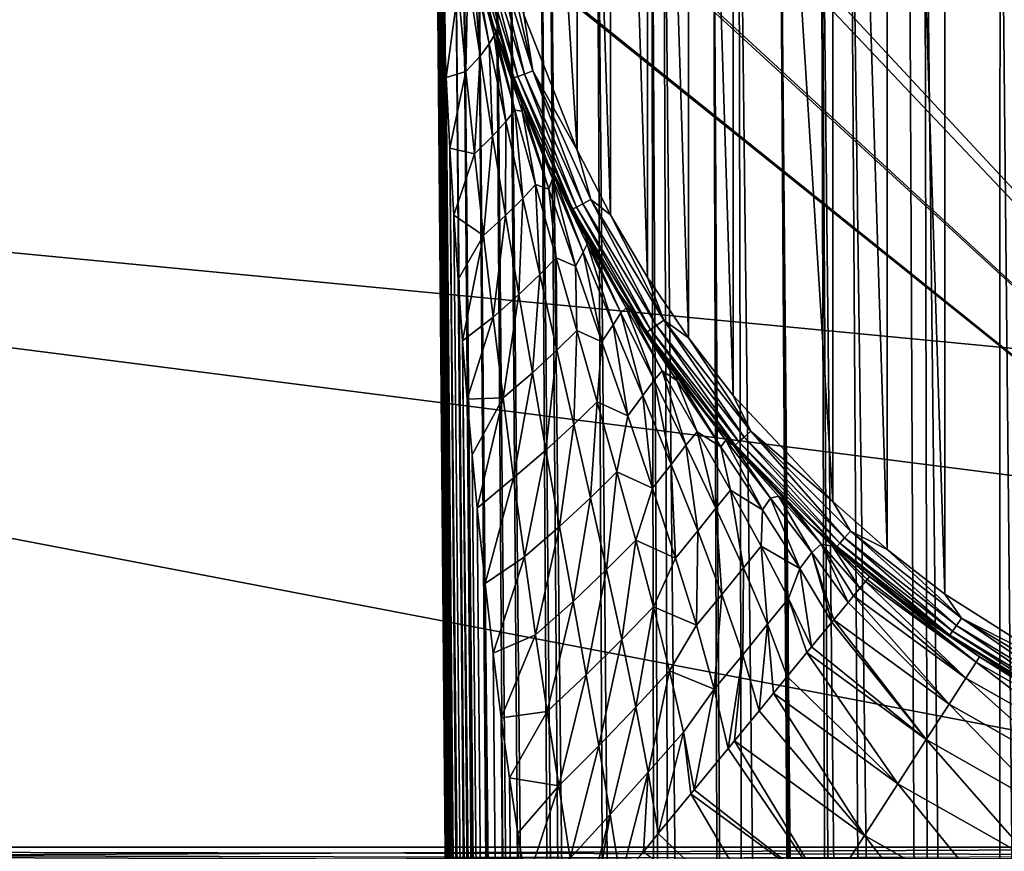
# Model space of a CAD drawing. Header units: metres. Extents: x -90 to 90, y -123 to 74.
# Tile 81 of 131: x -25 to -10, y -13 to 0. Entities that reach past the tile are written whole.
import ezdxf

# ---------------------------------------------------------------- set-up
doc = ezdxf.new("R2010")
doc.units = ezdxf.units.M
doc.layers.add('solid_11662012', color=7, linetype='CONTINUOUS')

msp = doc.modelspace()

# ---------------------------------------------------------------- linework, layer by layer
at = {"layer": 'solid_11662012'}
for points in [[(-0.000637, 23, -22.5), (0, -12.5, -22.5), (-20.919014, 10.001025, -22.5)], [(-8.660631, 21.779526, -23.15), (-10.571126, 20.568844, -23.15), (-8.660629, -9.779527, -23.15)], [(-10.571126, 20.568844, -23.15), (-11.465827, 19.87569, -23.15), (-10.571125, -8.568844, -23.15)], [(-10.571126, 20.568844, -23.15), (-10.571125, -8.568844, -23.15), (-8.660629, -9.779527, -23.15)], [(-11.465827, 19.87569, -23.15), (-12.315015, 19.127848, -23.15), (-11.465826, -7.875691, -23.15)], [(-11.465827, 19.87569, -23.15), (-11.465826, -7.875691, -23.15), (-10.571125, -8.568844, -23.15)], [(-12.315015, 19.127848, -23.15), (-13.86413, 17.479801, -23.15), (-12.315014, -7.12785, -23.15)], [(-12.315015, 19.127848, -23.15), (-12.315014, -7.12785, -23.15), (-11.465826, -7.875691, -23.15)], [(-13.86413, 17.479801, -23.15), (-14.558015, 16.586039, -23.15), (-13.864129, -5.479802, -23.15)], [(-13.86413, 17.479801, -23.15), (-13.864129, -5.479802, -23.15), (-12.315014, -7.12785, -23.15)], [(-14.558015, 16.586039, -23.15), (-15.194362, 15.650458, -23.15), (-14.558014, -4.586039, -23.15)], [(-14.558015, 16.586039, -23.15), (-14.558014, -4.586039, -23.15), (-13.864129, -5.479802, -23.15)], [(-15.194362, 15.650458, -23.15), (-15.770707, 14.676677, -23.15), (-15.194361, -3.650459, -23.15)], [(-15.194362, 15.650458, -23.15), (-15.194361, -3.650459, -23.15), (-14.558014, -4.586039, -23.15)], [(-15.770707, 14.676677, -23.15), (-16.284731, 13.668603, -23.15), (-15.770706, -2.676678, -23.15)], [(-15.770707, 14.676677, -23.15), (-15.770706, -2.676678, -23.15), (-15.194361, -3.650459, -23.15)], [(-16.284731, 13.668603, -23.15), (-17.117878, 11.565807, -23.15), (-16.284731, -1.668604, -23.15)], [(-16.284731, 13.668603, -23.15), (-16.284731, -1.668604, -23.15), (-15.770706, -2.676678, -23.15)], [(-17.117878, 11.565807, -23.15), (-17.117878, 0.434191, -23.15), (-16.284731, -1.668604, -23.15)], [(0, -12.5, -22.5), (-21.167002, 9.844426, -22.5), (-20.919014, 10.001025, -22.5)], [(0, -12.5, -22.5), (-23.086571, 8.749165, -22.5), (-21.167002, 9.844426, -22.5)], [(0, -12.5, -22.5), (-23.140001, 8.721526, -22.5), (-23.086571, 8.749165, -22.5)], [(0, -12.5, -22.5), (-25.216114, 7.76298, -22.5), (-23.140001, 8.721526, -22.5)], [(-9.216984, -43.899113, -58.617271), (-9.713916, 5.925825, -58.55806), (-9.300998, 8.452911, -58.607483)], [(0, -12.5, -22.5), (-71.5, -12.5, -22.5), (-25.250523, 7.748924, -22.5)], [(0, -12.5, -22.5), (-25.250523, 7.748924, -22.5), (-25.216114, 7.76298, -22.5)], [(-17.980703, -53.586163, -48.693527), (-18.499296, 5.838559, -48.632053), (-18.42732, 5.840466, -49.829792)], [(-17.980703, -53.586163, -48.693527), (-18.499296, 5.838559, -40.650002), (-18.499296, 5.838559, -48.632053)], [(-17.461445, -113.087265, -48.751156), (-17.461445, -113.087265, -40.650002), (-18.499296, 5.838559, -40.650002)], [(-17.424213, -113.086937, -40.31786), (-18.499296, 5.838559, -40.650002), (-17.461445, -113.087265, -40.650002)], [(-17.980703, -53.586163, -48.693527), (-17.461445, -113.087265, -48.751156), (-18.499296, 5.838559, -40.650002)], [(-18.488432, 4.895641, -40.561142), (-18.499296, 5.838559, -40.650002), (-17.424213, -113.086937, -40.31786)], [(-17.380363, -113.085381, -50.02211), (-18.42732, 5.840466, -49.829792), (-18.394505, 5.841015, -50.076061)], [(-17.980703, -53.586163, -48.693527), (-18.42732, 5.840466, -49.829792), (-17.461445, -113.087265, -48.751156)], [(-17.405481, -113.085793, -49.807739), (-17.461445, -113.087265, -48.751156), (-18.42732, 5.840466, -49.829792)], [(-17.380363, -113.085381, -50.02211), (-17.405481, -113.085793, -49.807739), (-18.42732, 5.840466, -49.829792)], [(-17.229906, -113.083244, -50.890713), (-18.394505, 5.841015, -50.076061), (-18.210295, 5.843629, -51.018921)], [(-17.380363, -113.085381, -50.02211), (-18.394505, 5.841015, -50.076061), (-17.229906, -113.083244, -50.890713)], [(-17.139853, -113.082108, -51.266918), (-18.210295, 5.843629, -51.018921), (-18.082304, 5.845249, -51.489803)], [(-17.139853, -113.082108, -51.266918), (-17.229906, -113.083244, -50.890713), (-18.210295, 5.843629, -51.018921)], [(-16.924417, -113.079552, -51.984272), (-18.082304, 5.845249, -51.489803), (-17.851381, 5.847994, -52.173176)], [(-17.139853, -113.082108, -51.266918), (-18.082304, 5.845249, -51.489803), (-16.924417, -113.079552, -51.984272)], [(-16.743069, -113.077522, -52.473057), (-17.851381, 5.847994, -52.173176), (-17.569237, 5.851171, -52.843639)], [(-16.743069, -113.077522, -52.473057), (-16.924417, -113.079552, -51.984272), (-17.851381, 5.847994, -52.173176)], [(-16.463842, -113.074509, -53.105251), (-17.569237, 5.851171, -52.843639), (-17.355827, 5.853495, -53.275688)], [(-16.743069, -113.077522, -52.473057), (-17.569237, 5.851171, -52.843639), (-16.463842, -113.074509, -53.105251)], [(-16.167419, -113.071396, -53.671272), (-17.355827, 5.853495, -53.275688), (-16.866058, 5.858659, -54.1092)], [(-16.167419, -113.071396, -53.671272), (-16.463842, -113.074509, -53.105251), (-17.355827, 5.853495, -53.275688)], [(-15.808626, -113.067734, -54.258095), (-16.866058, 5.858659, -54.1092), (-16.730871, 5.860054, -54.310352)], [(-16.167419, -113.071396, -53.671272), (-16.866058, 5.858659, -54.1092), (-15.808626, -113.067734, -54.258095)], [(-15.416077, -113.063782, -54.81134), (-16.730871, 5.860054, -54.310352), (-15.985646, 5.867573, -55.262051)], [(-15.416077, -113.063782, -54.81134), (-15.808626, -113.067734, -54.258095), (-16.730871, 5.860054, -54.310352)], [(-14.926398, -113.058884, -55.405231), (-15.985646, 5.867573, -55.262051), (-15.131041, 5.875944, -56.116871)], [(-15.416077, -113.063782, -54.81134), (-15.985646, 5.867573, -55.262051), (-14.926398, -113.058884, -55.405231)], [(-14.524571, -113.054977, -55.830326), (-15.131041, 5.875944, -56.116871), (-14.952001, 5.877672, -56.271763)], [(-14.524571, -113.054977, -55.830326), (-14.926398, -113.058884, -55.405231), (-15.131041, 5.875944, -56.116871)], [(-13.771912, -113.047821, -56.50877), (-14.952001, 5.877672, -56.271763), (-14.179542, 5.885043, -56.862328)], [(-14.524571, -113.054977, -55.830326), (-14.952001, 5.877672, -56.271763), (-13.771912, -113.047821, -56.50877)], [(-13.505107, -113.045288, -56.718384), (-14.179542, 5.885043, -56.862328), (-13.781243, 5.888798, -57.12344)], [(-13.505107, -113.045288, -56.718384), (-13.771912, -113.047821, -56.50877), (-14.179542, 5.885043, -56.862328)], [(-12.372658, -113.034729, -57.462215), (-13.781243, 5.888798, -57.12344), (-13.145052, 5.894739, -57.48753)], [(-13.505107, -113.045288, -56.718384), (-13.781243, 5.888798, -57.12344), (-12.372658, -113.034729, -57.462215)], [(-12.166336, -100.907837, -57.619541), (-13.145052, 5.894739, -57.48753), (-12.499776, 5.9007, -57.797127)], [(-12.372658, -113.034729, -57.462215), (-13.145052, 5.894739, -57.48753), (-12.309244, -113.034111, -57.497665)], [(-12.249502, -102.447067, -57.570297), (-12.309244, -113.034111, -57.497665), (-13.145052, 5.894739, -57.48753)], [(-12.166336, -100.907837, -57.619541), (-12.249502, -102.447067, -57.570297), (-13.145052, 5.894739, -57.48753)], [(-11.381882, -97.822968, -57.991817), (-12.499776, 5.9007, -57.797127), (-12.042686, 5.904888, -57.983341)], [(-11.882363, -99.364059, -57.7659), (-12.166336, -100.907837, -57.619541), (-12.499776, 5.9007, -57.797127)], [(-11.381882, -97.822968, -57.991817), (-11.882363, -99.364059, -57.7659), (-12.499776, 5.9007, -57.797127)], [(-10.662796, -96.333664, -58.257179), (-12.042686, 5.904888, -57.983341), (-11.13446, 5.913129, -58.278698)], [(-10.662796, -96.333664, -58.257179), (-11.381882, -97.822968, -57.991817), (-12.042686, 5.904888, -57.983341)], [(-10.662796, -96.333664, -58.257179), (-11.13446, 5.913129, -58.278698), (-10.888553, 5.915343, -58.342518)], [(-9.754084, -94.964386, -58.503555), (-10.888553, 5.915343, -58.342518), (-9.713916, 5.925825, -58.55806)], [(-9.754084, -94.964386, -58.503555), (-10.662796, -96.333664, -58.257179), (-10.888553, 5.915343, -58.342518)], [(-9.754084, -94.964386, -58.503555), (-9.713916, 5.925825, -58.55806), (-9.216984, -43.899113, -58.617271)], [(-18.472826, 3.981299, -40.474854), (-18.488432, 4.895641, -40.561142), (-17.424213, -113.086937, -40.31786)], [(-18.452894, 3.095529, -40.391388), (-18.472826, 3.981299, -40.474854), (-17.424213, -113.086937, -40.31786)], [(-18.415855, 1.821661, -40.272099), (-18.452894, 3.095529, -40.391388), (-17.424213, -113.086937, -40.31786)], [(-17.668936, 0.517421, -36.169685), (-17.594545, 0.283186, -23.65), (-18.172314, 2.533446, -23.65)], [(-17.938663, 1.578517, -23.495491), (-18.172314, 2.533446, -23.65), (-17.594545, 0.283186, -23.65)], [(-18.415855, 1.821661, -40.272099), (-17.424213, -113.086937, -40.31786), (-17.313488, -113.085976, -40.000389)], [(-18.371523, 0.613477, -40.160343), (-18.415855, 1.821661, -40.272099), (-17.313488, -113.085976, -40.000389)], [(-17.938663, 1.578517, -23.495491), (-17.27492, -0.551513, -23.495491), (-17.869617, 1.595535, -23.35598)], [(-17.938663, 1.578517, -23.495491), (-17.594545, 0.283186, -23.65), (-17.27492, -0.551513, -23.495491)], [(-17.869617, 1.595535, -23.35598), (-17.208427, -0.526296, -23.35598), (-17.762058, 1.622046, -23.245306)], [(-17.27492, -0.551513, -23.495491), (-17.208427, -0.526296, -23.35598), (-17.869617, 1.595535, -23.35598)], [(-17.762058, 1.622046, -23.245306), (-17.104849, -0.487014, -23.245306), (-17.626535, 1.655449, -23.174326)], [(-17.208427, -0.526296, -23.35598), (-17.104849, -0.487014, -23.245306), (-17.762058, 1.622046, -23.245306)], [(-17.626535, 1.655449, -23.174326), (-16.97434, -0.437518, -23.174326), (-17.433767, 1.52075, -23.15)], [(-17.104849, -0.487014, -23.245306), (-16.97434, -0.437518, -23.174326), (-17.626535, 1.655449, -23.174326)], [(-16.97434, -0.437518, -23.174326), (-17.117878, 0.434191, -23.15), (-17.433767, 1.52075, -23.15)], [(-17.904753, 1.198332, -37.660751), (-17.652447, -0.015442, -37.604679), (-17.90399, 1.341982, -36.842312)], [(-17.652447, -0.015442, -37.604679), (-17.889387, 1.286212, -36.796413), (-17.90399, 1.341982, -36.842312)], [(-17.576427, 0.114262, -36.750217), (-17.668936, 0.517421, -36.169685), (-17.889387, 1.286212, -36.796413)], [(-17.652447, -0.015442, -37.604679), (-17.576427, 0.114262, -36.750217), (-17.889387, 1.286212, -36.796413)], [(71.5, -12.5, 22.5), (71.5, 1.184448, 22.5), (-71.5, 1.184448, 22.5)], [(35.749958, -12.5, 22.5), (71.5, -12.5, 22.5), (-71.5, 1.184448, 22.5)], [(-0.000087, -12.5, 22.5), (35.749958, -12.5, 22.5), (-71.5, 1.184448, 22.5)], [(-35.750042, -12.5, 22.5), (-0.000087, -12.5, 22.5), (-71.5, 1.184448, 22.5)], [(-17.984699, 1.042697, -38.514885), (-17.796085, -0.207436, -38.444145), (-17.904753, 1.198332, -37.660751)], [(-17.796085, -0.207436, -38.444145), (-17.652447, -0.015442, -37.604679), (-17.904753, 1.198332, -37.660751)], [(-18.138937, 0.83433, -39.352989), (-18.015488, -0.448385, -39.261154), (-17.984699, 1.042697, -38.514885)], [(-18.015488, -0.448385, -39.261154), (-17.796085, -0.207436, -38.444145), (-17.984699, 1.042697, -38.514885)], [(-18.138937, 0.83433, -39.352989), (-18.371523, 0.613477, -40.160343), (-18.320587, -0.539174, -40.055023)], [(-18.138937, 0.83433, -39.352989), (-18.320587, -0.539174, -40.055023), (-18.015488, -0.448385, -39.261154)], [(-18.320587, -0.539174, -40.055023), (-18.371523, 0.613477, -40.160343), (-17.313488, -113.085976, -40.000389)], [(-17.668936, 0.517421, -36.169685), (-17.554857, 0.16245, -35.884312), (-17.594545, 0.283186, -23.65)], [(-17.576427, 0.114262, -36.750217), (-17.554857, 0.16245, -35.884312), (-17.668936, 0.517421, -36.169685)], [(-16.97434, -0.437518, -23.174326), (-16.284731, -1.668604, -23.15), (-17.117878, 0.434191, -23.15)], [(-16.806572, -1.732344, -34.417755), (-16.7393, -1.876917, -23.65), (-17.594545, 0.283186, -23.65)], [(-17.27492, -0.551513, -23.495491), (-17.594545, 0.283186, -23.65), (-16.7393, -1.876917, -23.65)], [(-17.115627, -1.021772, -34.955082), (-16.806572, -1.732344, -34.417755), (-17.594545, 0.283186, -23.65)], [(-17.147627, -0.943264, -35.015465), (-17.115627, -1.021772, -34.955082), (-17.594545, 0.283186, -23.65)], [(-17.404604, -0.271345, -35.539623), (-17.147627, -0.943264, -35.015465), (-17.594545, 0.283186, -23.65)], [(-17.554857, 0.16245, -35.884312), (-17.404604, -0.271345, -35.539623), (-17.594545, 0.283186, -23.65)], [(-17.576427, 0.114262, -36.750217), (-17.258072, -1.049567, -36.729919), (-17.554857, 0.16245, -35.884312)], [(-17.143656, -1.060859, -35.877106), (-17.404604, -0.271345, -35.539623), (-17.554857, 0.16245, -35.884312)], [(-17.258072, -1.049567, -36.729919), (-17.143656, -1.060859, -35.877106), (-17.554857, 0.16245, -35.884312)], [(-17.652447, -0.015442, -37.604679), (-17.394444, -1.221305, -37.570007), (-17.576427, 0.114262, -36.750217)], [(-17.394444, -1.221305, -37.570007), (-17.258072, -1.049567, -36.729919), (-17.576427, 0.114262, -36.750217)], [(-17.796085, -0.207436, -38.444145), (-17.600639, -1.451085, -38.388969), (-17.652447, -0.015442, -37.604679)], [(-17.600639, -1.451085, -38.388969), (-17.394444, -1.221305, -37.570007), (-17.652447, -0.015442, -37.604679)], [(-18.015488, -0.448385, -39.261154), (-17.883417, -1.726156, -39.178539), (-17.796085, -0.207436, -38.444145)], [(-17.883417, -1.726156, -39.178539), (-17.600639, -1.451085, -38.388969), (-17.796085, -0.207436, -38.444145)], [(-17.143656, -1.060859, -35.877106), (-17.147627, -0.943264, -35.015465), (-17.404604, -0.271345, -35.539623)], [(-18.015488, -0.448385, -39.261154), (-18.320587, -0.539174, -40.055023), (-18.264065, -1.636235, -39.956398)], [(-18.015488, -0.448385, -39.261154), (-18.264065, -1.636235, -39.956398), (-17.883417, -1.726156, -39.178539)], [(-17.104849, -0.487014, -23.245306), (-16.198212, -2.501478, -23.245306), (-16.97434, -0.437518, -23.174326)], [(-16.97434, -0.437518, -23.174326), (-16.074621, -2.436612, -23.174326), (-16.284731, -1.668604, -23.15)], [(-16.198212, -2.501478, -23.245306), (-16.074621, -2.436612, -23.174326), (-16.97434, -0.437518, -23.174326)], [(-18.264065, -1.636235, -39.956398), (-18.320587, -0.539174, -40.055023), (-17.313488, -113.085976, -40.000389)], [(-17.27492, -0.551513, -23.495491), (-16.359268, -2.586006, -23.495491), (-17.208427, -0.526296, -23.35598)], [(-17.27492, -0.551513, -23.495491), (-16.7393, -1.876917, -23.65), (-16.359268, -2.586006, -23.495491)], [(-17.208427, -0.526296, -23.35598), (-16.296301, -2.552959, -23.35598), (-17.104849, -0.487014, -23.245306)], [(-16.359268, -2.586006, -23.495491), (-16.296301, -2.552959, -23.35598), (-17.208427, -0.526296, -23.35598)], [(-16.296301, -2.552959, -23.35598), (-16.198212, -2.501478, -23.245306), (-17.104849, -0.487014, -23.245306)], [(-17.394444, -1.221305, -37.570007), (-17.132177, -2.417924, -37.557823), (-17.258072, -1.049567, -36.729919)], [(-17.258072, -1.049567, -36.729919), (-16.936464, -2.202779, -36.737457), (-17.143656, -1.060859, -35.877106)], [(-17.132177, -2.417924, -37.557823), (-16.936464, -2.202779, -36.737457), (-17.258072, -1.049567, -36.729919)], [(-16.671795, -2.107866, -35.053089), (-17.115627, -1.021772, -34.955082), (-17.147627, -0.943264, -35.015465)], [(-16.727886, -2.274224, -35.906128), (-16.671795, -2.107866, -35.053089), (-17.147627, -0.943264, -35.015465)], [(-17.143656, -1.060859, -35.877106), (-16.727886, -2.274224, -35.906128), (-17.147627, -0.943264, -35.015465)], [(-16.936464, -2.202779, -36.737457), (-16.727886, -2.274224, -35.906128), (-17.143656, -1.060859, -35.877106)], [(-16.671795, -2.107866, -35.053089), (-16.806572, -1.732344, -34.417755), (-17.115627, -1.021772, -34.955082)], [(-17.600639, -1.451085, -38.388969), (-17.399277, -2.687025, -38.350281), (-17.394444, -1.221305, -37.570007)], [(-17.399277, -2.687025, -38.350281), (-17.132177, -2.417924, -37.557823), (-17.394444, -1.221305, -37.570007)], [(-17.883417, -1.726156, -39.178539), (-17.74304, -2.997874, -39.105934), (-17.600639, -1.451085, -38.388969)], [(-17.74304, -2.997874, -39.105934), (-17.399277, -2.687025, -38.350281), (-17.600639, -1.451085, -38.388969)], [(-18.264065, -1.636235, -39.956398), (-17.313488, -113.085976, -40.000389), (-17.134834, -113.084412, -39.715553)], [(-18.202646, -2.681697, -39.864223), (-18.264065, -1.636235, -39.956398), (-17.134834, -113.084412, -39.715553)], [(-17.883417, -1.726156, -39.178539), (-18.264065, -1.636235, -39.956398), (-18.202646, -2.681697, -39.864223)], [(-16.074621, -2.436612, -23.174326), (-15.770706, -2.676678, -23.15), (-16.284731, -1.668604, -23.15)], [(-17.883417, -1.726156, -39.178539), (-18.202646, -2.681697, -39.864223), (-17.74304, -2.997874, -39.105934)], [(-16.806572, -1.732344, -34.417755), (-16.661896, -2.039355, -34.191181), (-16.7393, -1.876917, -23.65)], [(-16.671795, -2.107866, -35.053089), (-16.661896, -2.039355, -34.191181), (-16.806572, -1.732344, -34.417755)], [(-15.80026, -3.622983, -33.089466), (-15.620067, -3.912796, -23.65), (-16.7393, -1.876917, -23.65)], [(-16.359268, -2.586006, -23.495491), (-16.7393, -1.876917, -23.65), (-15.620067, -3.912796, -23.65)], [(-16.098856, -3.114649, -33.429447), (-15.80026, -3.622983, -33.089466), (-16.7393, -1.876917, -23.65)], [(-16.145124, -3.032438, -33.485737), (-16.098856, -3.114649, -33.429447), (-16.7393, -1.876917, -23.65)], [(-16.48175, -2.402495, -33.92812), (-16.145124, -3.032438, -33.485737), (-16.7393, -1.876917, -23.65)], [(-16.661896, -2.039355, -34.191181), (-16.48175, -2.402495, -33.92812), (-16.7393, -1.876917, -23.65)], [(-16.727886, -2.274224, -35.906128), (-16.312542, -3.470592, -35.976513), (-16.671795, -2.107866, -35.053089)], [(-16.671795, -2.107866, -35.053089), (-16.195816, -3.25598, -35.136036), (-16.661896, -2.039355, -34.191181)], [(-16.312542, -3.470592, -35.976513), (-16.195816, -3.25598, -35.136036), (-16.671795, -2.107866, -35.053089)], [(-16.132931, -3.128012, -34.283844), (-16.48175, -2.402495, -33.92812), (-16.661896, -2.039355, -34.191181)], [(-16.195816, -3.25598, -35.136036), (-16.132931, -3.128012, -34.283844), (-16.661896, -2.039355, -34.191181)], [(-17.132177, -2.417924, -37.557823), (-16.867331, -3.603656, -37.569302), (-16.936464, -2.202779, -36.737457)], [(-16.936464, -2.202779, -36.737457), (-16.613781, -3.34362, -36.774174), (-16.727886, -2.274224, -35.906128)], [(-16.867331, -3.603656, -37.569302), (-16.613781, -3.34362, -36.774174), (-16.936464, -2.202779, -36.737457)], [(-16.613781, -3.34362, -36.774174), (-16.312542, -3.470592, -35.976513), (-16.727886, -2.274224, -35.906128)], [(-17.399277, -2.687025, -38.350281), (-17.193066, -3.913743, -38.329102), (-17.132177, -2.417924, -37.557823)], [(-17.193066, -3.913743, -38.329102), (-16.867331, -3.603656, -37.569302), (-17.132177, -2.417924, -37.557823)], [(-16.132931, -3.128012, -34.283844), (-16.145124, -3.032438, -33.485737), (-16.48175, -2.402495, -33.92812)], [(-16.198212, -2.501478, -23.245306), (-15.055369, -4.391971, -23.245306), (-16.074621, -2.436612, -23.174326)], [(-16.074621, -2.436612, -23.174326), (-14.940498, -4.312682, -23.174326), (-15.770706, -2.676678, -23.15)], [(-15.055369, -4.391971, -23.245306), (-14.940498, -4.312682, -23.174326), (-16.074621, -2.436612, -23.174326)], [(-16.359268, -2.586006, -23.495491), (-15.205062, -4.495296, -23.495491), (-16.296301, -2.552959, -23.35598)], [(-16.359268, -2.586006, -23.495491), (-15.620067, -3.912796, -23.65), (-15.205062, -4.495296, -23.495491)], [(-16.296301, -2.552959, -23.35598), (-15.146538, -4.4549, -23.35598), (-16.198212, -2.501478, -23.245306)], [(-15.205062, -4.495296, -23.495491), (-15.146538, -4.4549, -23.35598), (-16.296301, -2.552959, -23.35598)], [(-15.146538, -4.4549, -23.35598), (-15.055369, -4.391971, -23.245306), (-16.198212, -2.501478, -23.245306)], [(-18.136782, -3.680289, -39.778095), (-18.202646, -2.681697, -39.864223), (-17.134834, -113.084412, -39.715553)], [(-17.74304, -2.997874, -39.105934), (-18.202646, -2.681697, -39.864223), (-18.136782, -3.680289, -39.778095)], [(-17.74304, -2.997874, -39.105934), (-17.594711, -4.262177, -39.044247), (-17.399277, -2.687025, -38.350281)], [(-17.594711, -4.262177, -39.044247), (-17.193066, -3.913743, -38.329102), (-17.399277, -2.687025, -38.350281)], [(-14.940498, -4.312682, -23.174326), (-15.194361, -3.650459, -23.15), (-15.770706, -2.676678, -23.15)], [(-17.74304, -2.997874, -39.105934), (-18.136782, -3.680289, -39.778095), (-18.067282, -4.631138, -39.698227)], [(-17.74304, -2.997874, -39.105934), (-18.067282, -4.631138, -39.698227), (-17.594711, -4.262177, -39.044247)], [(-15.606896, -4.198832, -34.426395), (-16.098856, -3.114649, -33.429447), (-16.145124, -3.032438, -33.485737)], [(-16.132931, -3.128012, -34.283844), (-15.606896, -4.198832, -34.426395), (-16.145124, -3.032438, -33.485737)], [(-16.195816, -3.25598, -35.136036), (-15.725156, -4.382538, -35.267853), (-16.132931, -3.128012, -34.283844)], [(-15.725156, -4.382538, -35.267853), (-15.606896, -4.198832, -34.426395), (-16.132931, -3.128012, -34.283844)], [(-15.527132, -4.118353, -33.57851), (-15.80026, -3.622983, -33.089466), (-16.098856, -3.114649, -33.429447)], [(-15.606896, -4.198832, -34.426395), (-15.527132, -4.118353, -33.57851), (-16.098856, -3.114649, -33.429447)], [(-16.867331, -3.603656, -37.569302), (-16.601904, -4.776451, -37.605709), (-16.613781, -3.34362, -36.774174)], [(-16.613781, -3.34362, -36.774174), (-16.29262, -4.46992, -36.841492), (-16.312542, -3.470592, -35.976513)], [(-16.601904, -4.776451, -37.605709), (-16.29262, -4.46992, -36.841492), (-16.613781, -3.34362, -36.774174)], [(-16.312542, -3.470592, -35.976513), (-15.901881, -4.646807, -36.090351), (-16.195816, -3.25598, -35.136036)], [(-15.901881, -4.646807, -36.090351), (-15.725156, -4.382538, -35.267853), (-16.195816, -3.25598, -35.136036)], [(-16.29262, -4.46992, -36.841492), (-15.901881, -4.646807, -36.090351), (-16.312542, -3.470592, -35.976513)], [(-17.193066, -3.913743, -38.329102), (-16.98328, -5.129344, -38.326565), (-16.867331, -3.603656, -37.569302)], [(-16.98328, -5.129344, -38.326565), (-16.601904, -4.776451, -37.605709), (-16.867331, -3.603656, -37.569302)], [(-15.80026, -3.622983, -33.089466), (-15.451441, -4.173642, -32.738731), (-15.620067, -3.912796, -23.65)], [(-15.527132, -4.118353, -33.57851), (-15.451441, -4.173642, -32.738731), (-15.80026, -3.622983, -33.089466)], [(-14.940498, -4.312682, -23.174326), (-14.558014, -4.586039, -23.15), (-15.194361, -3.650459, -23.15)], [(-18.067282, -4.631138, -39.698227), (-18.136782, -3.680289, -39.778095), (-17.134834, -113.084412, -39.715553)], [(-17.594711, -4.262177, -39.044247), (-17.438862, -5.517347, -38.994488), (-17.193066, -3.913743, -38.329102)], [(-17.438862, -5.517347, -38.994488), (-16.98328, -5.129344, -38.326565), (-17.193066, -3.913743, -38.329102)], [(-14.393775, -5.621929, -31.926878), (-14.254495, -5.792344, -23.65), (-15.620067, -3.912796, -23.65)], [(-15.205062, -4.495296, -23.495491), (-15.620067, -3.912796, -23.65), (-14.254495, -5.792344, -23.65)], [(-14.709583, -5.219544, -32.133713), (-14.393775, -5.621929, -31.926878), (-15.620067, -3.912796, -23.65)], [(-14.745042, -5.172902, -32.158726), (-14.709583, -5.219544, -32.133713), (-15.620067, -3.912796, -23.65)], [(-15.097795, -4.691426, -32.428158), (-14.745042, -5.172902, -32.158726), (-15.620067, -3.912796, -23.65)], [(-15.451441, -4.173642, -32.738731), (-15.097795, -4.691426, -32.428158), (-15.620067, -3.912796, -23.65)], [(-15.606896, -4.198832, -34.426395), (-15.092202, -5.243111, -34.62431), (-15.527132, -4.118353, -33.57851)], [(-15.527132, -4.118353, -33.57851), (-14.964945, -5.097337, -33.784042), (-15.451441, -4.173642, -32.738731)], [(-15.092202, -5.243111, -34.62431), (-14.964945, -5.097337, -33.784042), (-15.527132, -4.118353, -33.57851)], [(-17.594711, -4.262177, -39.044247), (-18.067282, -4.631138, -39.698227), (-17.99431, -5.540226, -39.624115)], [(-17.594711, -4.262177, -39.044247), (-17.99431, -5.540226, -39.624115), (-17.438862, -5.517347, -38.994488)], [(-15.725156, -4.382538, -35.267853), (-15.265661, -5.483503, -35.45076), (-15.606896, -4.198832, -34.426395)], [(-15.265661, -5.483503, -35.45076), (-15.092202, -5.243111, -34.62431), (-15.606896, -4.198832, -34.426395)], [(-14.73837, -5.250027, -32.994888), (-15.097795, -4.691426, -32.428158), (-15.451441, -4.173642, -32.738731)], [(-14.964945, -5.097337, -33.784042), (-14.73837, -5.250027, -32.994888), (-15.451441, -4.173642, -32.738731)], [(-15.901881, -4.646807, -36.090351), (-15.501182, -5.798896, -36.24966), (-15.725156, -4.382538, -35.267853)], [(-15.501182, -5.798896, -36.24966), (-15.265661, -5.483503, -35.45076), (-15.725156, -4.382538, -35.267853)], [(-15.146538, -4.4549, -23.35598), (-13.775904, -6.204385, -23.35598), (-15.055369, -4.391971, -23.245306)], [(-15.055369, -4.391971, -23.245306), (-13.692985, -6.130926, -23.245306), (-14.940498, -4.312682, -23.174326)], [(-13.775904, -6.204385, -23.35598), (-13.692985, -6.130926, -23.245306), (-15.055369, -4.391971, -23.245306)], [(-14.940498, -4.312682, -23.174326), (-13.58851, -6.038369, -23.174326), (-14.558014, -4.586039, -23.15)], [(-13.692985, -6.130926, -23.245306), (-13.58851, -6.038369, -23.174326), (-14.940498, -4.312682, -23.174326)], [(-16.601904, -4.776451, -37.605709), (-16.338343, -5.933744, -37.668354), (-16.29262, -4.46992, -36.841492)], [(-16.338343, -5.933744, -37.668354), (-15.97614, -5.578986, -36.940834), (-16.29262, -4.46992, -36.841492)], [(-16.29262, -4.46992, -36.841492), (-15.97614, -5.578986, -36.940834), (-15.901881, -4.646807, -36.090351)], [(-15.205062, -4.495296, -23.495491), (-13.829131, -6.251542, -23.495491), (-15.146538, -4.4549, -23.35598)], [(-15.205062, -4.495296, -23.495491), (-14.254495, -5.792344, -23.65), (-13.829131, -6.251542, -23.495491)], [(-13.829131, -6.251542, -23.495491), (-13.775904, -6.204385, -23.35598), (-15.146538, -4.4549, -23.35598)], [(-13.58851, -6.038369, -23.174326), (-13.864129, -5.479802, -23.15), (-14.558014, -4.586039, -23.15)], [(-18.067282, -4.631138, -39.698227), (-17.134834, -113.084412, -39.715553), (-16.897228, -113.082344, -39.477673)], [(-17.99431, -5.540226, -39.624115), (-18.067282, -4.631138, -39.698227), (-16.897228, -113.082344, -39.477673)], [(-15.97614, -5.578986, -36.940834), (-15.501182, -5.798896, -36.24966), (-15.901881, -4.646807, -36.090351)], [(-14.73837, -5.250027, -32.994888), (-14.745042, -5.172902, -32.158726), (-15.097795, -4.691426, -32.428158)], [(-16.98328, -5.129344, -38.326565), (-16.771486, -6.331433, -38.34388), (-16.601904, -4.776451, -37.605709)], [(-16.771486, -6.331433, -38.34388), (-16.338343, -5.933744, -37.668354), (-16.601904, -4.776451, -37.605709)], [(-17.438862, -5.517347, -38.994488), (-17.276031, -6.761193, -38.957829), (-16.98328, -5.129344, -38.326565)], [(-17.276031, -6.761193, -38.957829), (-16.771486, -6.331433, -38.34388), (-16.98328, -5.129344, -38.326565)], [(-15.092202, -5.243111, -34.62431), (-14.59649, -6.255894, -34.879559), (-14.964945, -5.097337, -33.784042)], [(-14.964945, -5.097337, -33.784042), (-14.421089, -6.044786, -34.049397), (-14.73837, -5.250027, -32.994888)], [(-14.59649, -6.255894, -34.879559), (-14.421089, -6.044786, -34.049397), (-14.964945, -5.097337, -33.784042)], [(-14.051817, -6.28113, -33.337162), (-14.709583, -5.219544, -32.133713), (-14.745042, -5.172902, -32.158726)], [(-14.73837, -5.250027, -32.994888), (-14.051817, -6.28113, -33.337162), (-14.745042, -5.172902, -32.158726)], [(-15.265661, -5.483503, -35.45076), (-14.824626, -6.553824, -35.686584), (-15.092202, -5.243111, -34.62431)], [(-14.824626, -6.553824, -35.686584), (-14.59649, -6.255894, -34.879559), (-15.092202, -5.243111, -34.62431)], [(-14.421089, -6.044786, -34.049397), (-14.051817, -6.28113, -33.337162), (-14.73837, -5.250027, -32.994888)], [(-13.976927, -6.175129, -32.469826), (-14.393775, -5.621929, -31.926878), (-14.709583, -5.219544, -32.133713)], [(-14.051817, -6.28113, -33.337162), (-13.976927, -6.175129, -32.469826), (-14.709583, -5.219544, -32.133713)], [(-15.501182, -5.798896, -36.24966), (-15.117053, -6.921832, -36.456112), (-15.265661, -5.483503, -35.45076)], [(-15.117053, -6.921832, -36.456112), (-14.824626, -6.553824, -35.686584), (-15.265661, -5.483503, -35.45076)], [(-13.58851, -6.038369, -23.174326), (-12.315014, -7.12785, -23.15), (-13.864129, -5.479802, -23.15)], [(-17.438862, -5.517347, -38.994488), (-17.99431, -5.540226, -39.624115), (-17.91853, -6.406679, -39.555885)], [(-17.91853, -6.406679, -39.555885), (-17.99431, -5.540226, -39.624115), (-16.897228, -113.082344, -39.477673)], [(-17.438862, -5.517347, -38.994488), (-17.91853, -6.406679, -39.555885), (-17.840227, -7.233474, -39.493317)], [(-17.438862, -5.517347, -38.994488), (-17.840227, -7.233474, -39.493317), (-17.276031, -6.761193, -38.957829)], [(-16.338343, -5.933744, -37.668354), (-16.079668, -7.072292, -37.758499), (-15.97614, -5.578986, -36.940834)], [(-16.079668, -7.072292, -37.758499), (-15.668222, -6.667452, -37.073528), (-15.97614, -5.578986, -36.940834)], [(-15.97614, -5.578986, -36.940834), (-15.668222, -6.667452, -37.073528), (-15.501182, -5.798896, -36.24966)], [(-14.393775, -5.621929, -31.926878), (-13.856174, -6.257914, -31.636238), (-14.254495, -5.792344, -23.65)], [(-13.976927, -6.175129, -32.469826), (-13.856174, -6.257914, -31.636238), (-14.393775, -5.621929, -31.926878)], [(-15.668222, -6.667452, -37.073528), (-15.117053, -6.921832, -36.456112), (-15.501182, -5.798896, -36.24966)], [(-12.88236, -7.277605, -31.288908), (-12.664122, -7.485919, -23.65), (-14.254495, -5.792344, -23.65)], [(-13.829131, -6.251542, -23.495491), (-14.254495, -5.792344, -23.65), (-12.664122, -7.485919, -23.65)], [(-13.026162, -7.136556, -31.326479), (-12.88236, -7.277605, -31.288908), (-14.254495, -5.792344, -23.65)], [(-13.700821, -6.431311, -31.565926), (-13.026162, -7.136556, -31.326479), (-14.254495, -5.792344, -23.65)], [(-13.856174, -6.257914, -31.636238), (-13.700821, -6.431311, -31.565926), (-14.254495, -5.792344, -23.65)], [(-16.771486, -6.331433, -38.34388), (-16.559643, -7.516946, -38.382301), (-16.338343, -5.933744, -37.668354)], [(-16.559643, -7.516946, -38.382301), (-16.079668, -7.072292, -37.758499), (-16.338343, -5.933744, -37.668354)], [(-14.59649, -6.255894, -34.879559), (-14.129229, -7.231114, -35.193146), (-14.421089, -6.044786, -34.049397)], [(-14.421089, -6.044786, -34.049397), (-13.904913, -6.955029, -34.375687), (-14.051817, -6.28113, -33.337162)], [(-14.129229, -7.231114, -35.193146), (-13.904913, -6.955029, -34.375687), (-14.421089, -6.044786, -34.049397)], [(-13.692985, -6.130926, -23.245306), (-12.130926, -7.692985, -23.245306), (-13.58851, -6.038369, -23.174326)], [(-13.58851, -6.038369, -23.174326), (-12.038368, -7.588509, -23.174326), (-12.315014, -7.12785, -23.15)], [(-12.130926, -7.692985, -23.245306), (-12.038368, -7.588509, -23.174326), (-13.58851, -6.038369, -23.174326)], [(-14.824626, -6.553824, -35.686584), (-14.411149, -7.587211, -35.976223), (-14.59649, -6.255894, -34.879559)], [(-14.411149, -7.587211, -35.976223), (-14.129229, -7.231114, -35.193146), (-14.59649, -6.255894, -34.879559)], [(-14.051817, -6.28113, -33.337162), (-13.407662, -7.257793, -33.76683), (-13.976927, -6.175129, -32.469826)], [(-13.976927, -6.175129, -32.469826), (-13.2809, -7.080169, -32.892895), (-13.856174, -6.257914, -31.636238)], [(-13.407662, -7.257793, -33.76683), (-13.2809, -7.080169, -32.892895), (-13.976927, -6.175129, -32.469826)], [(-13.156174, -7.046258, -32.039169), (-13.700821, -6.431311, -31.565926), (-13.856174, -6.257914, -31.636238)], [(-13.2809, -7.080169, -32.892895), (-13.156174, -7.046258, -32.039169), (-13.856174, -6.257914, -31.636238)], [(-13.829131, -6.251542, -23.495491), (-12.251541, -7.829132, -23.495491), (-13.775904, -6.204385, -23.35598)], [(-13.829131, -6.251542, -23.495491), (-12.664122, -7.485919, -23.65), (-12.251541, -7.829132, -23.495491)], [(-13.775904, -6.204385, -23.35598), (-12.204386, -7.775903, -23.35598), (-13.692985, -6.130926, -23.245306)], [(-12.251541, -7.829132, -23.495491), (-12.204386, -7.775903, -23.35598), (-13.775904, -6.204385, -23.35598)], [(-12.204386, -7.775903, -23.35598), (-12.130926, -7.692985, -23.245306), (-13.692985, -6.130926, -23.245306)], [(-17.840227, -7.233474, -39.493317), (-17.91853, -6.406679, -39.555885), (-16.897228, -113.082344, -39.477673)], [(-17.276031, -6.761193, -38.957829), (-17.106934, -7.990874, -38.935574), (-16.771486, -6.331433, -38.34388)], [(-17.106934, -7.990874, -38.935574), (-16.559643, -7.516946, -38.382301), (-16.771486, -6.331433, -38.34388)], [(-13.904913, -6.955029, -34.375687), (-13.407662, -7.257793, -33.76683), (-14.051817, -6.28113, -33.337162)], [(-15.117053, -6.921832, -36.456112), (-14.757784, -8.009249, -36.710552), (-14.824626, -6.553824, -35.686584)], [(-14.757784, -8.009249, -36.710552), (-14.411149, -7.587211, -35.976223), (-14.824626, -6.553824, -35.686584)], [(-13.156174, -7.046258, -32.039169), (-13.026162, -7.136556, -31.326479), (-13.700821, -6.431311, -31.565926)], [(-16.079668, -7.072292, -37.758499), (-15.829653, -8.187948, -37.877232), (-15.668222, -6.667452, -37.073528)], [(-15.829653, -8.187948, -37.877232), (-15.373678, -7.731078, -37.240589), (-15.668222, -6.667452, -37.073528)], [(-15.668222, -6.667452, -37.073528), (-15.373678, -7.731078, -37.240589), (-15.117053, -6.921832, -36.456112)], [(-17.276031, -6.761193, -38.957829), (-17.840227, -7.233474, -39.493317), (-17.718927, -8.401394, -39.409924)], [(-17.276031, -6.761193, -38.957829), (-17.718927, -8.401394, -39.409924), (-17.106934, -7.990874, -38.935574)], [(-15.373678, -7.731078, -37.240589), (-14.757784, -8.009249, -36.710552), (-15.117053, -6.921832, -36.456112)], [(-14.129229, -7.231114, -35.193146), (-13.701957, -8.161434, -35.564281), (-13.904913, -6.955029, -34.375687)], [(-13.904913, -6.955029, -34.375687), (-13.427706, -7.821347, -34.762295), (-13.407662, -7.257793, -33.76683)], [(-13.701957, -8.161434, -35.564281), (-13.427706, -7.821347, -34.762295), (-13.904913, -6.955029, -34.375687)], [(-16.559643, -7.516946, -38.382301), (-16.350233, -8.681902, -38.443058), (-16.079668, -7.072292, -37.758499)], [(-16.350233, -8.681902, -38.443058), (-15.829653, -8.187948, -37.877232), (-16.079668, -7.072292, -37.758499)], [(-13.407662, -7.257793, -33.76683), (-12.825187, -8.169271, -34.281101), (-13.2809, -7.080169, -32.892895)], [(-13.2809, -7.080169, -32.892895), (-12.64002, -7.924094, -33.401749), (-13.156174, -7.046258, -32.039169)], [(-12.825187, -8.169271, -34.281101), (-12.64002, -7.924094, -33.401749), (-13.2809, -7.080169, -32.892895)], [(-13.156174, -7.046258, -32.039169), (-12.493737, -7.790226, -32.515888), (-13.026162, -7.136556, -31.326479)], [(-12.64002, -7.924094, -33.401749), (-12.493737, -7.790226, -32.515888), (-13.156174, -7.046258, -32.039169)], [(-12.493737, -7.790226, -32.515888), (-12.88236, -7.277605, -31.288908), (-13.026162, -7.136556, -31.326479)], [(-12.038368, -7.588509, -23.174326), (-11.465826, -7.875691, -23.15), (-12.315014, -7.12785, -23.15)], [(-17.718927, -8.401394, -39.409924), (-17.840227, -7.233474, -39.493317), (-16.897228, -113.082344, -39.477673)], [(-14.411149, -7.587211, -35.976223), (-14.036404, -8.575924, -36.31881), (-14.129229, -7.231114, -35.193146)], [(-14.036404, -8.575924, -36.31881), (-13.701957, -8.161434, -35.564281), (-14.129229, -7.231114, -35.193146)], [(-13.427706, -7.821347, -34.762295), (-12.825187, -8.169271, -34.281101), (-13.407662, -7.257793, -33.76683)], [(-12.88236, -7.277605, -31.288908), (-12.373692, -7.752882, -31.192272), (-12.664122, -7.485919, -23.65)], [(-12.316698, -7.824374, -31.678888), (-12.373692, -7.752882, -31.192272), (-12.88236, -7.277605, -31.288908)], [(-12.493737, -7.790226, -32.515888), (-12.316698, -7.824374, -31.678888), (-12.88236, -7.277605, -31.288908)], [(-11.743629, -8.294656, -31.15), (-10.874027, -8.966814, -23.65), (-12.664122, -7.485919, -23.65)], [(-12.251541, -7.829132, -23.495491), (-12.664122, -7.485919, -23.65), (-10.874027, -8.966814, -23.65)], [(-12.373692, -7.752882, -31.192272), (-11.743629, -8.294656, -31.15), (-12.664122, -7.485919, -23.65)], [(-17.106934, -7.990874, -38.935574), (-16.932537, -9.202638, -38.929176), (-16.559643, -7.516946, -38.382301)], [(-16.932537, -9.202638, -38.929176), (-16.350233, -8.681902, -38.443058), (-16.559643, -7.516946, -38.382301)], [(-14.757784, -8.009249, -36.710552), (-14.43363, -9.053162, -37.012199), (-14.411149, -7.587211, -35.976223)], [(-14.43363, -9.053162, -37.012199), (-14.036404, -8.575924, -36.31881), (-14.411149, -7.587211, -35.976223)], [(-12.130926, -7.692985, -23.245306), (-10.391971, -9.055369, -23.245306), (-12.038368, -7.588509, -23.174326)], [(-12.038368, -7.588509, -23.174326), (-10.312681, -8.940498, -23.174326), (-11.465826, -7.875691, -23.15)], [(-10.391971, -9.055369, -23.245306), (-10.312681, -8.940498, -23.174326), (-12.038368, -7.588509, -23.174326)], [(-15.829653, -8.187948, -37.877232), (-15.593015, -9.275392, -38.025188), (-15.373678, -7.731078, -37.240589)], [(-15.593015, -9.275392, -38.025188), (-15.098448, -8.764526, -37.442406), (-15.373678, -7.731078, -37.240589)], [(-15.373678, -7.731078, -37.240589), (-15.098448, -8.764526, -37.442406), (-14.757784, -8.009249, -36.710552)], [(-12.64002, -7.924094, -33.401749), (-12.074074, -8.696879, -33.988647), (-12.493737, -7.790226, -32.515888)], [(-12.493737, -7.790226, -32.515888), (-11.992428, -8.597498, -33.623329), (-11.891343, -8.474456, -33.065464)], [(-12.493737, -7.790226, -32.515888), (-12.074074, -8.696879, -33.988647), (-11.992428, -8.597498, -33.623329)], [(-12.493737, -7.790226, -32.515888), (-11.891343, -8.474456, -33.065464), (-12.316698, -7.824374, -31.678888)], [(-11.780656, -8.339725, -32.114292), (-11.743629, -8.294656, -31.15), (-12.373692, -7.752882, -31.192272)], [(-12.316698, -7.824374, -31.678888), (-11.780656, -8.339725, -32.114292), (-12.373692, -7.752882, -31.192272)], [(-12.251541, -7.829132, -23.495491), (-10.495296, -9.205062, -23.495491), (-12.204386, -7.775903, -23.35598)], [(-12.204386, -7.775903, -23.35598), (-10.4549, -9.146538, -23.35598), (-12.130926, -7.692985, -23.245306)], [(-10.495296, -9.205062, -23.495491), (-10.4549, -9.146538, -23.35598), (-12.204386, -7.775903, -23.35598)], [(-10.4549, -9.146538, -23.35598), (-10.391971, -9.055369, -23.245306), (-12.130926, -7.692985, -23.245306)], [(-13.701957, -8.161434, -35.564281), (-13.328244, -9.038198, -35.989037), (-13.427706, -7.821347, -34.762295)], [(-13.427706, -7.821347, -34.762295), (-13.00265, -8.636003, -35.20565), (-12.825187, -8.169271, -34.281101)], [(-13.328244, -9.038198, -35.989037), (-13.00265, -8.636003, -35.20565), (-13.427706, -7.821347, -34.762295)], [(-12.825187, -8.169271, -34.281101), (-12.326178, -9.003746, -34.870354), (-12.64002, -7.924094, -33.401749)], [(-12.64002, -7.924094, -33.401749), (-12.297859, -8.969276, -34.784164), (-12.074074, -8.696879, -33.988647)], [(-12.64002, -7.924094, -33.401749), (-12.326178, -9.003746, -34.870354), (-12.297859, -8.969276, -34.784164)], [(-12.316698, -7.824374, -31.678888), (-11.806152, -8.370759, -32.401474), (-11.780656, -8.339725, -32.114292)], [(-12.316698, -7.824374, -31.678888), (-11.891343, -8.474456, -33.065464), (-11.806152, -8.370759, -32.401474)], [(-12.251541, -7.829132, -23.495491), (-10.874027, -8.966814, -23.65), (-10.495296, -9.205062, -23.495491)], [(-10.312681, -8.940498, -23.174326), (-10.571125, -8.568844, -23.15), (-11.465826, -7.875691, -23.15)], [(-17.106934, -7.990874, -38.935574), (-17.718927, -8.401394, -39.409924), (-17.594036, -9.486814, -39.338791)], [(-17.106934, -7.990874, -38.935574), (-17.594036, -9.486814, -39.338791), (-16.932537, -9.202638, -38.929176)], [(-15.098448, -8.764526, -37.442406), (-14.43363, -9.053162, -37.012199), (-14.757784, -8.009249, -36.710552)], [(-16.350233, -8.681902, -38.443058), (-16.146421, -9.821087, -38.527172), (-15.829653, -8.187948, -37.877232)], [(-16.146421, -9.821087, -38.527172), (-15.593015, -9.275392, -38.025188), (-15.829653, -8.187948, -37.877232)], [(-14.036404, -8.575924, -36.31881), (-13.713606, -9.510596, -36.710358), (-13.701957, -8.161434, -35.564281)], [(-13.713606, -9.510596, -36.710358), (-13.328244, -9.038198, -35.989037), (-13.701957, -8.161434, -35.564281)], [(-13.00265, -8.636003, -35.20565), (-12.64397, -9.390572, -35.697697), (-12.825187, -8.169271, -34.281101)], [(-12.825187, -8.169271, -34.281101), (-12.64397, -9.390572, -35.697697), (-12.326178, -9.003746, -34.870354)], [(-17.718927, -8.401394, -39.409924), (-16.897228, -113.082344, -39.477673), (-16.612606, -113.079857, -39.298695)], [(-17.594036, -9.486814, -39.338791), (-17.718927, -8.401394, -39.409924), (-16.612606, -113.079857, -39.298695)], [(-11.891343, -8.474456, -33.065464), (-10.244186, -9.873308, -33.623329), (-11.806152, -8.370759, -32.401474)], [(-11.780656, -8.339725, -32.114292), (-11.806152, -8.370759, -32.401474), (-10.085066, -9.626753, -32.401474)], [(-10.244186, -9.873308, -33.623329), (-10.085066, -9.626753, -32.401474), (-11.806152, -8.370759, -32.401474)], [(-11.780656, -8.339725, -32.114292), (-10.085066, -9.626753, -32.401474), (-11.743629, -8.294656, -31.15)], [(-11.743629, -8.294656, -31.15), (-10.031657, -9.543998, -31.15), (-10.874027, -8.966814, -23.65)], [(-10.085066, -9.626753, -32.401474), (-10.031657, -9.543998, -31.15), (-11.743629, -8.294656, -31.15)], [(-11.891343, -8.474456, -33.065464), (-11.992428, -8.597498, -33.623329), (-10.244186, -9.873308, -33.623329)], [(-10.312681, -8.940498, -23.174326), (-8.660629, -9.779527, -23.15), (-10.571125, -8.568844, -23.15)], [(-16.932537, -9.202638, -38.929176), (-16.754168, -10.391453, -38.940208), (-16.350233, -8.681902, -38.443058)], [(-16.754168, -10.391453, -38.940208), (-16.146421, -9.821087, -38.527172), (-16.350233, -8.681902, -38.443058)], [(-14.43363, -9.053162, -37.012199), (-14.1568, -10.043671, -37.357376), (-14.036404, -8.575924, -36.31881)], [(-14.1568, -10.043671, -37.357376), (-13.713606, -9.510596, -36.710358), (-14.036404, -8.575924, -36.31881)], [(-13.328244, -9.038198, -35.989037), (-13.02281, -9.851705, -36.458595), (-13.00265, -8.636003, -35.20565)], [(-13.00265, -8.636003, -35.20565), (-13.02281, -9.851705, -36.458595), (-12.714911, -9.476923, -35.855331)], [(-13.00265, -8.636003, -35.20565), (-12.714911, -9.476923, -35.855331), (-12.64397, -9.390572, -35.697697)], [(-12.074074, -8.696879, -33.988647), (-12.297859, -8.969276, -34.784164), (-10.505093, -10.27758, -34.784164)], [(-12.074074, -8.696879, -33.988647), (-10.505093, -10.27758, -34.784164), (-11.992428, -8.597498, -33.623329)], [(-10.505093, -10.27758, -34.784164), (-10.244186, -9.873308, -33.623329), (-11.992428, -8.597498, -33.623329)], [(-15.593015, -9.275392, -38.025188), (-15.37555, -10.327802, -38.202118), (-15.098448, -8.764526, -37.442406)], [(-15.37555, -10.327802, -38.202118), (-14.849741, -9.761113, -37.678173), (-15.098448, -8.764526, -37.442406)], [(-15.098448, -8.764526, -37.442406), (-14.849741, -9.761113, -37.678173), (-14.43363, -9.053162, -37.012199)], [(-12.326178, -9.003746, -34.870354), (-12.64397, -9.390572, -35.697697), (-10.861347, -10.829595, -35.855331)], [(-12.326178, -9.003746, -34.870354), (-10.861347, -10.829595, -35.855331), (-12.297859, -8.969276, -34.784164)], [(-10.861347, -10.829595, -35.855331), (-10.505093, -10.27758, -34.784164), (-12.297859, -8.969276, -34.784164)], [(-10.031657, -9.543998, -31.15), (-8.912443, -10.211674, -23.65), (-10.874027, -8.966814, -23.65)], [(-10.495296, -9.205062, -23.495491), (-10.874027, -8.966814, -23.65), (-8.912443, -10.211674, -23.65)], [(-10.391971, -9.055369, -23.245306), (-8.501477, -10.198213, -23.245306), (-10.312681, -8.940498, -23.174326)], [(-10.312681, -8.940498, -23.174326), (-8.436612, -10.074622, -23.174326), (-8.660629, -9.779527, -23.15)], [(-8.501477, -10.198213, -23.245306), (-8.436612, -10.074622, -23.174326), (-10.312681, -8.940498, -23.174326)], [(-14.849741, -9.761113, -37.678173), (-14.1568, -10.043671, -37.357376), (-14.43363, -9.053162, -37.012199)], [(-13.713606, -9.510596, -36.710358), (-13.45716, -10.380407, -37.14193), (-13.328244, -9.038198, -35.989037)], [(-13.328244, -9.038198, -35.989037), (-13.45716, -10.380407, -37.14193), (-13.233294, -10.107913, -36.810406)], [(-13.328244, -9.038198, -35.989037), (-13.233294, -10.107913, -36.810406), (-13.02281, -9.851705, -36.458595)], [(-10.495296, -9.205062, -23.495491), (-8.586006, -10.359268, -23.495491), (-10.4549, -9.146538, -23.35598)], [(-10.4549, -9.146538, -23.35598), (-8.552958, -10.296301, -23.35598), (-10.391971, -9.055369, -23.245306)], [(-8.586006, -10.359268, -23.495491), (-8.552958, -10.296301, -23.35598), (-10.4549, -9.146538, -23.35598)], [(-8.552958, -10.296301, -23.35598), (-8.501477, -10.198213, -23.245306), (-10.391971, -9.055369, -23.245306)], [(-16.932537, -9.202638, -38.929176), (-17.594036, -9.486814, -39.338791), (-17.466734, -10.492308, -39.279629)], [(-16.932537, -9.202638, -38.929176), (-17.466734, -10.492308, -39.279629), (-16.754168, -10.391453, -38.940208)], [(-16.146421, -9.821087, -38.527172), (-15.95219, -10.927647, -38.635193), (-15.593015, -9.275392, -38.025188)], [(-15.95219, -10.927647, -38.635193), (-15.37555, -10.327802, -38.202118), (-15.593015, -9.275392, -38.025188)], [(-10.495296, -9.205062, -23.495491), (-8.912443, -10.211674, -23.65), (-8.586006, -10.359268, -23.495491)], [(-17.466734, -10.492308, -39.279629), (-17.594036, -9.486814, -39.338791), (-16.612606, -113.079857, -39.298695)], [(-13.02281, -9.851705, -36.458595), (-11.304161, -11.515733, -36.810406), (-12.714911, -9.476923, -35.855331)], [(-12.64397, -9.390572, -35.697697), (-12.714911, -9.476923, -35.855331), (-10.861347, -10.829595, -35.855331)], [(-11.304161, -11.515733, -36.810406), (-10.861347, -10.829595, -35.855331), (-12.714911, -9.476923, -35.855331)], [(-14.1568, -10.043671, -37.357376), (-13.940674, -10.968953, -37.737713), (-13.713606, -9.510596, -36.710358)], [(-13.713606, -9.510596, -36.710358), (-13.940674, -10.968953, -37.737713), (-13.840219, -10.846678, -37.625828)], [(-13.713606, -9.510596, -36.710358), (-13.840219, -10.846678, -37.625828), (-13.45716, -10.380407, -37.14193)], [(-10.244186, -9.873308, -33.623329), (-8.3615, -10.940796, -33.623329), (-10.085066, -9.626753, -32.401474)], [(-10.085066, -9.626753, -32.401474), (-8.231623, -10.67766, -32.401474), (-10.031657, -9.543998, -31.15)], [(-8.3615, -10.940796, -33.623329), (-8.231623, -10.67766, -32.401474), (-10.085066, -9.626753, -32.401474)], [(-10.031657, -9.543998, -31.15), (-8.188029, -10.589339, -31.15), (-8.912443, -10.211674, -23.65)], [(-8.231623, -10.67766, -32.401474), (-8.188029, -10.589339, -31.15), (-10.031657, -9.543998, -31.15)], [(-15.37555, -10.327802, -38.202118), (-15.184137, -11.336455, -38.406219), (-14.849741, -9.761113, -37.678173)], [(-15.184137, -11.336455, -38.406219), (-14.635993, -10.712529, -37.945084), (-14.849741, -9.761113, -37.678173)], [(-14.849741, -9.761113, -37.678173), (-14.635993, -10.712529, -37.945084), (-14.1568, -10.043671, -37.357376)], [(-16.754168, -10.391453, -38.940208), (-16.573637, -11.550522, -38.970276), (-16.146421, -9.821087, -38.527172)], [(-16.573637, -11.550522, -38.970276), (-15.95219, -10.927647, -38.635193), (-16.146421, -9.821087, -38.527172)], [(-13.02281, -9.851705, -36.458595), (-13.233294, -10.107913, -36.810406), (-11.304161, -11.515733, -36.810406)], [(-10.505093, -10.27758, -34.784164), (-8.574456, -11.372256, -34.784164), (-10.244186, -9.873308, -33.623329)], [(-8.574456, -11.372256, -34.784164), (-8.3615, -10.940796, -33.623329), (-10.244186, -9.873308, -33.623329)], [(-14.635993, -10.712529, -37.945084), (-14.466288, -11.608745, -38.23724), (-14.1568, -10.043671, -37.357376)], [(-14.1568, -10.043671, -37.357376), (-14.466288, -11.608745, -38.23724), (-13.940674, -10.968953, -37.737713)], [(-13.45716, -10.380407, -37.14193), (-11.822609, -12.319064, -37.625828), (-13.233294, -10.107913, -36.810406)], [(-11.822609, -12.319064, -37.625828), (-11.304161, -11.515733, -36.810406), (-13.233294, -10.107913, -36.810406)], [(-16.754168, -10.391453, -38.940208), (-17.466734, -10.492308, -39.279629), (-17.337831, -11.42347, -39.232021)], [(-16.754168, -10.391453, -38.940208), (-17.337831, -11.42347, -39.232021), (-16.573637, -11.550522, -38.970276)], [(-15.95219, -10.927647, -38.635193), (-15.772401, -11.992552, -38.766739), (-15.37555, -10.327802, -38.202118)], [(-15.772401, -11.992552, -38.766739), (-15.184137, -11.336455, -38.406219), (-15.37555, -10.327802, -38.202118)], [(-13.45716, -10.380407, -37.14193), (-13.840219, -10.846678, -37.625828), (-11.822609, -12.319064, -37.625828)], [(-10.861347, -10.829595, -35.855331), (-8.865238, -11.961393, -35.855331), (-10.505093, -10.27758, -34.784164)], [(-8.865238, -11.961393, -35.855331), (-8.574456, -11.372256, -34.784164), (-10.505093, -10.27758, -34.784164)], [(-17.466734, -10.492308, -39.279629), (-16.612606, -113.079857, -39.298695), (-16.295271, -113.077087, -39.187607)], [(-17.337831, -11.42347, -39.232021), (-17.466734, -10.492308, -39.279629), (-16.295271, -113.077087, -39.187607)], [(-15.184137, -11.336455, -38.406219), (-15.026321, -12.290433, -38.633209), (-14.635993, -10.712529, -37.945084)], [(-14.635993, -10.712529, -37.945084), (-15.026321, -12.290433, -38.633209), (-14.52071, -11.67499, -38.281471)], [(-14.635993, -10.712529, -37.945084), (-14.52071, -11.67499, -38.281471), (-14.466288, -11.608745, -38.23724)], [(-13.940674, -10.968953, -37.737713), (-12.403899, -13.21977, -38.281471), (-13.840219, -10.846678, -37.625828)], [(-12.403899, -13.21977, -38.281471), (-11.822609, -12.319064, -37.625828), (-13.840219, -10.846678, -37.625828)], [(-11.304161, -11.515733, -36.810406), (-9.226671, -12.693675, -36.810406), (-10.861347, -10.829595, -35.855331)], [(-9.226671, -12.693675, -36.810406), (-8.865238, -11.961393, -35.855331), (-10.861347, -10.829595, -35.855331)], [(-16.573637, -11.550522, -38.970276), (-16.393383, -12.670602, -39.020844), (-15.95219, -10.927647, -38.635193)], [(-16.393383, -12.670602, -39.020844), (-15.772401, -11.992552, -38.766739), (-15.95219, -10.927647, -38.635193)], [(-13.940674, -10.968953, -37.737713), (-14.466288, -11.608745, -38.23724), (-12.403899, -13.21977, -38.281471)], [(-17.20822, -12.283577, -39.195618), (-17.337831, -11.42347, -39.232021), (-16.295271, -113.077087, -39.187607)], [(-16.573637, -11.550522, -38.970276), (-17.337831, -11.42347, -39.232021), (-17.20822, -12.283577, -39.195618)], [(-15.772401, -11.992552, -38.766739), (-15.612592, -13.004058, -38.919842), (-15.184137, -11.336455, -38.406219)], [(-15.184137, -11.336455, -38.406219), (-15.612592, -13.004058, -38.919842), (-15.257978, -12.572412, -38.761166)], [(-15.184137, -11.336455, -38.406219), (-15.257978, -12.572412, -38.761166), (-15.026321, -12.290433, -38.633209)], [(-16.573637, -11.550522, -38.970276), (-17.20822, -12.283577, -39.195618), (-17.07868, -13.075923, -39.170059)], [(-16.573637, -11.550522, -38.970276), (-17.07868, -13.075923, -39.170059), (-16.393383, -12.670602, -39.020844)], [(-14.466288, -11.608745, -38.23724), (-14.52071, -11.67499, -38.281471), (-12.403899, -13.21977, -38.281471)], [(-11.822609, -12.319064, -37.625828), (-9.649838, -13.551031, -37.625828), (-11.304161, -11.515733, -36.810406)], [(-9.649838, -13.551031, -37.625828), (-9.226671, -12.693675, -36.810406), (-11.304161, -11.515733, -36.810406)], [(-15.026321, -12.290433, -38.633209), (-13.033689, -14.195627, -38.761166), (-14.52071, -11.67499, -38.281471)], [(-13.033689, -14.195627, -38.761166), (-12.403899, -13.21977, -38.281471), (-14.52071, -11.67499, -38.281471)], [(-16.393383, -12.670602, -39.020844), (-16.216532, -13.739191, -39.092945), (-15.772401, -11.992552, -38.766739)], [(-15.772401, -11.992552, -38.766739), (-16.216532, -13.739191, -39.092945), (-16.033834, -13.516806, -39.053074)], [(-15.772401, -11.992552, -38.766739), (-16.033834, -13.516806, -39.053074), (-15.612592, -13.004058, -38.919842)], [(-17.07868, -13.075923, -39.170059), (-17.20822, -12.283577, -39.195618), (-16.295271, -113.077087, -39.187607)], [(-15.026321, -12.290433, -38.633209), (-15.257978, -12.572412, -38.761166), (-13.033689, -14.195627, -38.761166)], [(-12.403899, -13.21977, -38.281471), (-10.124298, -14.51231, -38.281471), (-11.822609, -12.319064, -37.625828)], [(-10.124298, -14.51231, -38.281471), (-9.649838, -13.551031, -37.625828), (-11.822609, -12.319064, -37.625828)], [(-1.429667, -12.625484, -22.494741), (-71.5, -12.5, -22.5), (0, -12.5, -22.5)], [(-2.804239, -12.746221, -22.479654), (-71.5, -12.83214, -22.462765), (-71.5, -12.5, -22.5)], [(-2.340725, -12.705543, -22.485851), (-2.804239, -12.746221, -22.479654), (-71.5, -12.5, -22.5)], [(-1.429667, -12.625484, -22.494741), (-2.340725, -12.705543, -22.485851), (-71.5, -12.5, -22.5)], [(-71.5, -12.83214, 22.462765), (-0.000087, -12.5, 22.5), (-35.750042, -12.5, 22.5)], [(-1.430699, -12.625574, 22.494734), (-0.000087, -12.5, 22.5), (-71.5, -12.83214, 22.462765)]]:
    msp.add_3dface(points, dxfattribs=at)

doc.saveas('drawing.dxf')
